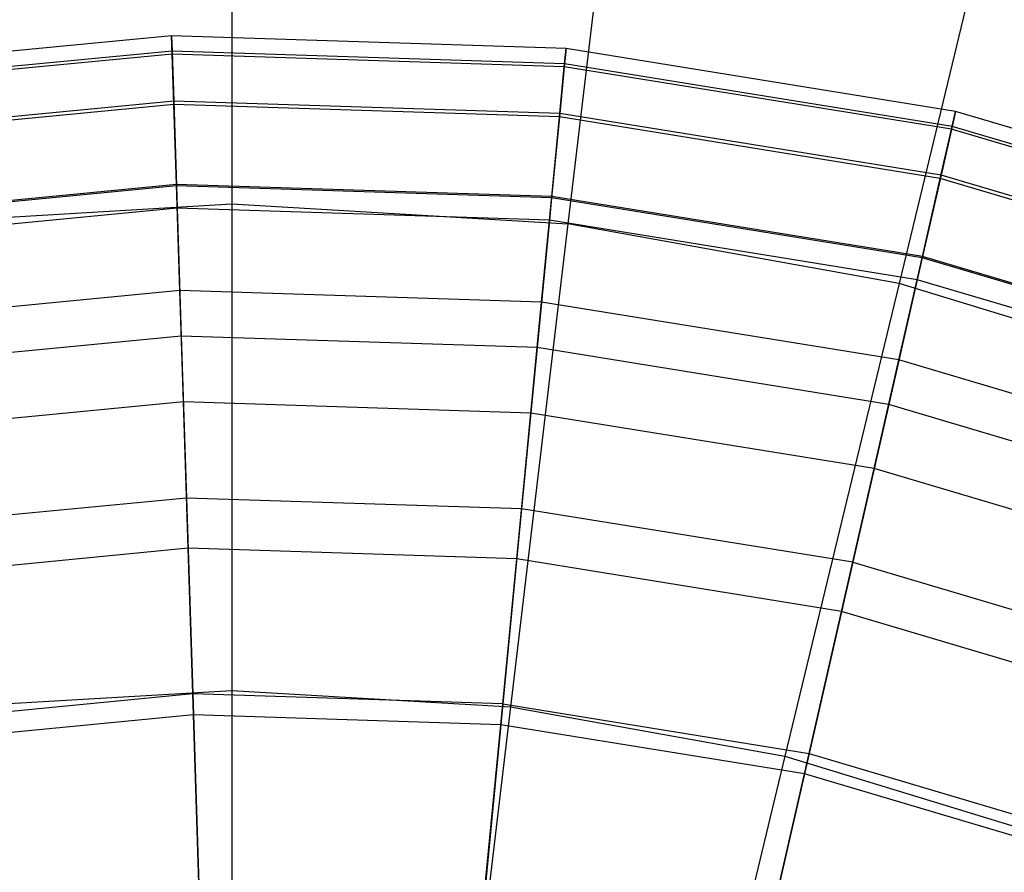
# Model space of a CAD drawing. Extents: x -6 to 6.5, y 0.1 to 12.5.
# Tile 35 of 44: x 0.168 to 0.739, y 6.772 to 7.266. Entities that reach past the tile are written whole.
import ezdxf

# ---------------------------------------------------------------- set-up
doc = ezdxf.new("R2010")
doc.units = 0
doc.header["$LTSCALE"] = 2.54
doc.layers.get('0').update_dxf_attribs({"color": 13, "linetype": 'CONTINUOUS'})

# ---------------------------------------------------------------- blocks, each defined once
blk = doc.blocks.new('GRUPUJ_1')
at = {"color": 0}
for p, q in [((6.25, 7.35347, 17.52803), (6.25, 7.09822, 17.67508)), ((6.25, 7.35347, 17.52803), (6.25, 7.09822, 17.67508)), ((6.47513, 7.34011, 17.52803), (6.44494, 7.08665, 17.67508)), ((6.47513, 7.34011, 17.52803), (6.44494, 7.08665, 17.67508)), ((6.6971, 7.30022, 17.52803), (6.63714, 7.05211, 17.67508)), ((6.6971, 7.30022, 17.52803), (6.63714, 7.05211, 17.67508)), ((6.21501, 7.19579, 10.48697), (5.9871, 7.1738, 10.48697)), ((6.21501, 7.19579, 10.48697), (5.9871, 7.1738, 10.48697)), ((6.21535, 7.18512, 10.13694), (6.21501, 7.19579, 10.48697)), ((6.44386, 7.18845, 10.48697), (6.21501, 7.19579, 10.48697)), ((6.44386, 7.18845, 10.48697), (6.21501, 7.19579, 10.48697)), ((6.21501, 7.19579, 10.48697), (6.2153, 7.18685, 10.84739)), ((6.21535, 7.18512, 10.13694), (6.21501, 7.19579, 10.48697)), ((6.21501, 7.19579, 10.48697), (6.2153, 7.18685, 10.84739)), ((6.44284, 7.17782, 10.13694), (6.44386, 7.18845, 10.48697)), ((6.44284, 7.17782, 10.13694), (6.44386, 7.18845, 10.48697)), ((6.44386, 7.18845, 10.48697), (6.443, 7.17955, 10.84739)), ((6.44386, 7.18845, 10.48697), (6.443, 7.17955, 10.84739)), ((6.6699, 7.15191, 10.48697), (6.44386, 7.18845, 10.48697)), ((6.6699, 7.15191, 10.48697), (6.44386, 7.18845, 10.48697)), ((6.2153, 7.18685, 10.84739), (5.98852, 7.16497, 10.84739)), ((6.2153, 7.18685, 10.84739), (5.98852, 7.16497, 10.84739)), ((6.21535, 7.18512, 10.13694), (5.9888, 7.16326, 10.13694)), ((6.21535, 7.18512, 10.13694), (5.9888, 7.16326, 10.13694)), ((6.443, 7.17955, 10.84739), (6.2153, 7.18685, 10.84739)), ((6.2153, 7.18685, 10.84739), (6.21623, 7.15784, 11.21394)), ((6.443, 7.17955, 10.84739), (6.2153, 7.18685, 10.84739)), ((6.2153, 7.18685, 10.84739), (6.21623, 7.15784, 11.21394)), ((6.44284, 7.17782, 10.13694), (6.21535, 7.18512, 10.13694)), ((6.21629, 7.15582, 9.80253), (6.21535, 7.18512, 10.13694)), ((6.44284, 7.17782, 10.13694), (6.21535, 7.18512, 10.13694)), ((6.21629, 7.15582, 9.80253), (6.21535, 7.18512, 10.13694)), ((6.44002, 7.14864, 9.80253), (6.44284, 7.17782, 10.13694)), ((6.44002, 7.14864, 9.80253), (6.44284, 7.17782, 10.13694)), ((6.443, 7.17955, 10.84739), (6.44022, 7.15065, 11.21394)), ((6.443, 7.17955, 10.84739), (6.44022, 7.15065, 11.21394)), ((6.66752, 7.1415, 10.13694), (6.44284, 7.17782, 10.13694)), ((6.66752, 7.1415, 10.13694), (6.44284, 7.17782, 10.13694)), ((6.66791, 7.14318, 10.84739), (6.443, 7.17955, 10.84739)), ((6.66791, 7.14318, 10.84739), (6.443, 7.17955, 10.84739)), ((6.21623, 7.15784, 11.21394), (5.99316, 7.13632, 11.21394)), ((6.21623, 7.15784, 11.21394), (5.99316, 7.13632, 11.21394)), ((6.21629, 7.15582, 9.80253), (5.99348, 7.13432, 9.80253)), ((6.21629, 7.15582, 9.80253), (5.99348, 7.13432, 9.80253)), ((6.21623, 7.15784, 11.21394), (6.2178, 7.10865, 11.58385)), ((6.44022, 7.15065, 11.21394), (6.21623, 7.15784, 11.21394)), ((6.44022, 7.15065, 11.21394), (6.21623, 7.15784, 11.21394)), ((6.21623, 7.15784, 11.21394), (6.2178, 7.10865, 11.58385)), ((6.21778, 7.1095, 9.48918), (6.21629, 7.15582, 9.80253)), ((6.44002, 7.14864, 9.80253), (6.21629, 7.15582, 9.80253)), ((6.44002, 7.14864, 9.80253), (6.21629, 7.15582, 9.80253)), ((6.21778, 7.1095, 9.48918), (6.21629, 7.15582, 9.80253)), ((6.44022, 7.15065, 11.21394), (6.43549, 7.10167, 11.58385)), ((6.44022, 7.15065, 11.21394), (6.43549, 7.10167, 11.58385)), ((6.43557, 7.10252, 9.48918), (6.44002, 7.14864, 9.80253)), ((6.43557, 7.10252, 9.48918), (6.44002, 7.14864, 9.80253)), ((6.661, 7.11292, 9.80253), (6.44002, 7.14864, 9.80253)), ((6.661, 7.11292, 9.80253), (6.44002, 7.14864, 9.80253)), ((6.66145, 7.11489, 11.21394), (6.44022, 7.15065, 11.21394)), ((6.66145, 7.11489, 11.21394), (6.44022, 7.15065, 11.21394)), ((6.66752, 7.1415, 10.13694), (6.6699, 7.15191, 10.48697)), ((6.66752, 7.1415, 10.13694), (6.6699, 7.15191, 10.48697)), ((6.6699, 7.15191, 10.48697), (6.66791, 7.14318, 10.84739)), ((6.6699, 7.15191, 10.48697), (6.66791, 7.14318, 10.84739)), ((6.88941, 7.08676, 10.48697), (6.6699, 7.15191, 10.48697)), ((6.88941, 7.08676, 10.48697), (6.6699, 7.15191, 10.48697)), ((6.661, 7.11292, 9.80253), (6.66752, 7.1415, 10.13694)), ((6.661, 7.11292, 9.80253), (6.66752, 7.1415, 10.13694)), ((6.66791, 7.14318, 10.84739), (6.66145, 7.11489, 11.21394)), ((6.66791, 7.14318, 10.84739), (6.66145, 7.11489, 11.21394)), ((6.88572, 7.07674, 10.13694), (6.66752, 7.1415, 10.13694)), ((6.88572, 7.07674, 10.13694), (6.66752, 7.1415, 10.13694)), ((6.88632, 7.07836, 10.84739), (6.66791, 7.14318, 10.84739)), ((6.88632, 7.07836, 10.84739), (6.66791, 7.14318, 10.84739)), ((6.66145, 7.11489, 11.21394), (6.6505, 7.06691, 11.58385)), ((6.66145, 7.11489, 11.21394), (6.6505, 7.06691, 11.58385)), ((6.65069, 7.06774, 9.48918), (6.661, 7.11292, 9.80253)), ((6.65069, 7.06774, 9.48918), (6.661, 7.11292, 9.80253)), ((6.87559, 7.04923, 9.80253), (6.661, 7.11292, 9.80253)), ((6.87559, 7.04923, 9.80253), (6.661, 7.11292, 9.80253)), ((6.87629, 7.05112, 11.21394), (6.66145, 7.11489, 11.21394)), ((6.87629, 7.05112, 11.21394), (6.66145, 7.11489, 11.21394)), ((6.21778, 7.1095, 9.48918), (6.00088, 7.08858, 9.48918)), ((6.21778, 7.1095, 9.48918), (6.00088, 7.08858, 9.48918)), ((6.2178, 7.10865, 11.58385), (6.00101, 7.08774, 11.58385)), ((6.2178, 7.10865, 11.58385), (6.00101, 7.08774, 11.58385)), ((6.43557, 7.10252, 9.48918), (6.21778, 7.1095, 9.48918)), ((6.21975, 7.04803, 9.20059), (6.21778, 7.1095, 9.48918)), ((6.43557, 7.10252, 9.48918), (6.21778, 7.1095, 9.48918)), ((6.21975, 7.04803, 9.20059), (6.21778, 7.1095, 9.48918)), ((6.2178, 7.10865, 11.58385), (6.21822, 7.09567, 11.66234)), ((6.43549, 7.10167, 11.58385), (6.2178, 7.10865, 11.58385)), ((6.2178, 7.10865, 11.58385), (6.21822, 7.09567, 11.66234)), ((6.43549, 7.10167, 11.58385), (6.2178, 7.10865, 11.58385)), ((6.42967, 7.0413, 9.20059), (6.43557, 7.10252, 9.48918)), ((6.42967, 7.0413, 9.20059), (6.43557, 7.10252, 9.48918)), ((6.43549, 7.10167, 11.58385), (6.43424, 7.08875, 11.66234)), ((6.43549, 7.10167, 11.58385), (6.43424, 7.08875, 11.66234)), ((6.6505, 7.06691, 11.58385), (6.43549, 7.10167, 11.58385)), ((6.6505, 7.06691, 11.58385), (6.43549, 7.10167, 11.58385)), ((6.65069, 7.06774, 9.48918), (6.43557, 7.10252, 9.48918)), ((6.65069, 7.06774, 9.48918), (6.43557, 7.10252, 9.48918)), ((6.21822, 7.09567, 11.66234), (6.00308, 7.07492, 11.66234)), ((6.21822, 7.09567, 11.66234), (6.00308, 7.07492, 11.66234)), ((6.05506, 7.08665, 17.67508), (6.25, 7.09822, 17.67508)), ((6.05506, 7.08665, 17.67508), (6.25, 7.09822, 17.67508)), ((6.43424, 7.08875, 11.66234), (6.21822, 7.09567, 11.66234)), ((6.21822, 7.09567, 11.66234), (6.2206, 7.02148, 12.03717)), ((6.21822, 7.09567, 11.66234), (6.2206, 7.02148, 12.03717)), ((6.43424, 7.08875, 11.66234), (6.21822, 7.09567, 11.66234)), ((6.25, 7.09822, 17.67508), (6.44494, 7.08665, 17.67508)), ((6.25, 7.09822, 17.67508), (6.44494, 7.08665, 17.67508)), ((6.25, 7.09822, 17.67508), (6.25, 6.81609, 17.80599)), ((6.25, 7.09822, 17.67508), (6.25, 6.81609, 17.80599)), ((6.44494, 7.08665, 17.67508), (6.41157, 6.8065, 17.80599)), ((6.44494, 7.08665, 17.67508), (6.41157, 6.8065, 17.80599)), ((6.43424, 7.08875, 11.66234), (6.42712, 7.01485, 12.03717)), ((6.43424, 7.08875, 11.66234), (6.42712, 7.01485, 12.03717)), ((6.64761, 7.05425, 11.66234), (6.43424, 7.08875, 11.66234)), ((6.64761, 7.05425, 11.66234), (6.43424, 7.08875, 11.66234)), ((6.63714, 7.05211, 17.67508), (6.44494, 7.08665, 17.67508)), ((6.63714, 7.05211, 17.67508), (6.44494, 7.08665, 17.67508)), ((6.637, 7.00778, 9.20059), (6.65069, 7.06774, 9.48918)), ((6.637, 7.00778, 9.20059), (6.65069, 7.06774, 9.48918)), ((6.85959, 7.00574, 9.48918), (6.65069, 7.06774, 9.48918)), ((6.85959, 7.00574, 9.48918), (6.65069, 7.06774, 9.48918)), ((6.6505, 7.06691, 11.58385), (6.64761, 7.05425, 11.66234)), ((6.6505, 7.06691, 11.58385), (6.64761, 7.05425, 11.66234)), ((6.8593, 7.00494, 11.58385), (6.6505, 7.06691, 11.58385)), ((6.8593, 7.00494, 11.58385), (6.6505, 7.06691, 11.58385)), ((6.63714, 7.05211, 17.67508), (6.57087, 6.77787, 17.80599)), ((6.63714, 7.05211, 17.67508), (6.57087, 6.77787, 17.80599)), ((6.64761, 7.05425, 11.66234), (6.63109, 6.98188, 12.03717)), ((6.64761, 7.05425, 11.66234), (6.63109, 6.98188, 12.03717)), ((6.82391, 6.99508, 17.67508), (6.63714, 7.05211, 17.67508)), ((6.82391, 6.99508, 17.67508), (6.63714, 7.05211, 17.67508)), ((6.85481, 6.99275, 11.66234), (6.64761, 7.05425, 11.66234)), ((6.85481, 6.99275, 11.66234), (6.64761, 7.05425, 11.66234)), ((6.21975, 7.04803, 9.20059), (6.01069, 7.02787, 9.20059)), ((6.21975, 7.04803, 9.20059), (6.01069, 7.02787, 9.20059)), ((6.22182, 6.98334, 8.97032), (6.21975, 7.04803, 9.20059)), ((6.42967, 7.0413, 9.20059), (6.21975, 7.04803, 9.20059)), ((6.42967, 7.0413, 9.20059), (6.21975, 7.04803, 9.20059)), ((6.22182, 6.98334, 8.97032), (6.21975, 7.04803, 9.20059)), ((6.42345, 6.97688, 8.97032), (6.42967, 7.0413, 9.20059)), ((6.42345, 6.97688, 8.97032), (6.42967, 7.0413, 9.20059)), ((6.637, 7.00778, 9.20059), (6.42967, 7.0413, 9.20059)), ((6.637, 7.00778, 9.20059), (6.42967, 7.0413, 9.20059)), ((6.2206, 7.02148, 12.03717), (6.01493, 7.00164, 12.03717)), ((6.2206, 7.02148, 12.03717), (6.01493, 7.00164, 12.03717)), ((6.42712, 7.01485, 12.03717), (6.2206, 7.02148, 12.03717)), ((6.42712, 7.01485, 12.03717), (6.2206, 7.02148, 12.03717)), ((6.2206, 7.02148, 12.03717), (6.22361, 6.92765, 12.41018)), ((6.2206, 7.02148, 12.03717), (6.22361, 6.92765, 12.41018)), ((6.42712, 7.01485, 12.03717), (6.4181, 6.92141, 12.41018)), ((6.42712, 7.01485, 12.03717), (6.4181, 6.92141, 12.41018)), ((6.63109, 6.98188, 12.03717), (6.42712, 7.01485, 12.03717)), ((6.63109, 6.98188, 12.03717), (6.42712, 7.01485, 12.03717)), ((6.6226, 6.94468, 8.97032), (6.637, 7.00778, 9.20059)), ((6.6226, 6.94468, 8.97032), (6.637, 7.00778, 9.20059)), ((6.83835, 6.94802, 9.20059), (6.637, 7.00778, 9.20059)), ((6.83835, 6.94802, 9.20059), (6.637, 7.00778, 9.20059)), ((6.22182, 6.98334, 8.97032), (6.02102, 6.96397, 8.97032)), ((6.22182, 6.98334, 8.97032), (6.02102, 6.96397, 8.97032)), ((6.42345, 6.97688, 8.97032), (6.22182, 6.98334, 8.97032)), ((6.22454, 6.89847, 8.73334), (6.22182, 6.98334, 8.97032)), ((6.42345, 6.97688, 8.97032), (6.22182, 6.98334, 8.97032)), ((6.22454, 6.89847, 8.73334), (6.22182, 6.98334, 8.97032)), ((6.63109, 6.98188, 12.03717), (6.6102, 6.89035, 12.41018)), ((6.63109, 6.98188, 12.03717), (6.6102, 6.89035, 12.41018)), ((6.82917, 6.92309, 12.03717), (6.63109, 6.98188, 12.03717)), ((6.82917, 6.92309, 12.03717), (6.63109, 6.98188, 12.03717)), ((6.4153, 6.89235, 8.73334), (6.42345, 6.97688, 8.97032)), ((6.4153, 6.89235, 8.73334), (6.42345, 6.97688, 8.97032)), ((6.6226, 6.94468, 8.97032), (6.42345, 6.97688, 8.97032)), ((6.6226, 6.94468, 8.97032), (6.42345, 6.97688, 8.97032)), ((6.6037, 6.86189, 8.73334), (6.6226, 6.94468, 8.97032)), ((6.6037, 6.86189, 8.73334), (6.6226, 6.94468, 8.97032)), ((6.816, 6.88728, 8.97032), (6.6226, 6.94468, 8.97032)), ((6.816, 6.88728, 8.97032), (6.6226, 6.94468, 8.97032)), ((6.22361, 6.92765, 12.41018), (6.02991, 6.90896, 12.41018)), ((6.22361, 6.92765, 12.41018), (6.02991, 6.90896, 12.41018)), ((6.22361, 6.92765, 12.41018), (6.22725, 6.81401, 12.78226)), ((6.4181, 6.92141, 12.41018), (6.22361, 6.92765, 12.41018)), ((6.4181, 6.92141, 12.41018), (6.22361, 6.92765, 12.41018)), ((6.22361, 6.92765, 12.41018), (6.22725, 6.81401, 12.78226)), ((6.4181, 6.92141, 12.41018), (6.40718, 6.80824, 12.78226)), ((6.4181, 6.92141, 12.41018), (6.40718, 6.80824, 12.78226)), ((6.6102, 6.89035, 12.41018), (6.4181, 6.92141, 12.41018)), ((6.6102, 6.89035, 12.41018), (6.4181, 6.92141, 12.41018)), ((6.22454, 6.89847, 8.73334), (6.03457, 6.88014, 8.73334)), ((6.22454, 6.89847, 8.73334), (6.03457, 6.88014, 8.73334)), ((6.4153, 6.89235, 8.73334), (6.22454, 6.89847, 8.73334)), ((6.22764, 6.80182, 8.52105), (6.22454, 6.89847, 8.73334)), ((6.4153, 6.89235, 8.73334), (6.22454, 6.89847, 8.73334)), ((6.22764, 6.80182, 8.52105), (6.22454, 6.89847, 8.73334)), ((6.40601, 6.7961, 8.52105), (6.4153, 6.89235, 8.73334)), ((6.40601, 6.7961, 8.52105), (6.4153, 6.89235, 8.73334)), ((6.6037, 6.86189, 8.73334), (6.4153, 6.89235, 8.73334)), ((6.6037, 6.86189, 8.73334), (6.4153, 6.89235, 8.73334)), ((6.6102, 6.89035, 12.41018), (6.5849, 6.77951, 12.78226)), ((6.6102, 6.89035, 12.41018), (6.5849, 6.77951, 12.78226)), ((6.6102, 6.89035, 12.41018), (6.79675, 6.83498, 12.41018)), ((6.6102, 6.89035, 12.41018), (6.79675, 6.83498, 12.41018)), ((6.58219, 6.76762, 8.52105), (6.6037, 6.86189, 8.73334)), ((6.58219, 6.76762, 8.52105), (6.6037, 6.86189, 8.73334)), ((6.78667, 6.80759, 8.73334), (6.6037, 6.86189, 8.73334)), ((6.78667, 6.80759, 8.73334), (6.6037, 6.86189, 8.73334)), ((6.08843, 6.8065, 17.80599), (6.25, 6.81609, 17.80599)), ((6.08843, 6.8065, 17.80599), (6.25, 6.81609, 17.80599)), ((6.25, 6.81609, 17.80599), (6.25, 6.51104, 17.91761)), ((6.25, 6.81609, 17.80599), (6.25, 6.51104, 17.91761)), ((6.25, 6.81609, 17.80599), (6.41157, 6.8065, 17.80599)), ((6.25, 6.81609, 17.80599), (6.41157, 6.8065, 17.80599)), ((6.22725, 6.81401, 12.78226), (6.04806, 6.79673, 12.78226)), ((6.22725, 6.81401, 12.78226), (6.04806, 6.79673, 12.78226)), ((6.22725, 6.81401, 12.78226), (6.2315, 6.6817, 13.14917)), ((6.22725, 6.81401, 12.78226), (6.2315, 6.6817, 13.14917)), ((6.40718, 6.80824, 12.78226), (6.22725, 6.81401, 12.78226)), ((6.40718, 6.80824, 12.78226), (6.22725, 6.81401, 12.78226)), ((6.41157, 6.8065, 17.80599), (6.37549, 6.50359, 17.91761)), ((6.41157, 6.8065, 17.80599), (6.37549, 6.50359, 17.91761)), ((6.40718, 6.80824, 12.78226), (6.39447, 6.67648, 13.14917)), ((6.40718, 6.80824, 12.78226), (6.39447, 6.67648, 13.14917)), ((6.40718, 6.80824, 12.78226), (6.5849, 6.77951, 12.78226)), ((6.40718, 6.80824, 12.78226), (6.5849, 6.77951, 12.78226)), ((6.41157, 6.8065, 17.80599), (6.57087, 6.77787, 17.80599)), ((6.41157, 6.8065, 17.80599), (6.57087, 6.77787, 17.80599)), ((6.22764, 6.80182, 8.52105), (6.05001, 6.78468, 8.52105)), ((6.22764, 6.80182, 8.52105), (6.05001, 6.78468, 8.52105)), ((6.23077, 6.70427, 8.34908), (6.22764, 6.80182, 8.52105)), ((6.40601, 6.7961, 8.52105), (6.22764, 6.80182, 8.52105)), ((6.40601, 6.7961, 8.52105), (6.22764, 6.80182, 8.52105)), ((6.23077, 6.70427, 8.34908), (6.22764, 6.80182, 8.52105)), ((6.39664, 6.69895, 8.34908), (6.40601, 6.7961, 8.52105)), ((6.39664, 6.69895, 8.34908), (6.40601, 6.7961, 8.52105)), ((6.58219, 6.76762, 8.52105), (6.40601, 6.7961, 8.52105)), ((6.58219, 6.76762, 8.52105), (6.40601, 6.7961, 8.52105)), ((6.57087, 6.77787, 17.80599), (6.49922, 6.48136, 17.91761)), ((6.57087, 6.77787, 17.80599), (6.49922, 6.48136, 17.91761)), ((6.5849, 6.77951, 12.78226), (6.55544, 6.65045, 13.14917)), ((6.5849, 6.77951, 12.78226), (6.55544, 6.65045, 13.14917)), ((6.57087, 6.77787, 17.80599), (6.72567, 6.73059, 17.80599)), ((6.57087, 6.77787, 17.80599), (6.72567, 6.73059, 17.80599)), ((6.5849, 6.77951, 12.78226), (6.75748, 6.72829, 12.78226)), ((6.5849, 6.77951, 12.78226), (6.75748, 6.72829, 12.78226)), ((6.56047, 6.67247, 8.34908), (6.58219, 6.76762, 8.52105)), ((6.56047, 6.67247, 8.34908), (6.58219, 6.76762, 8.52105)), ((6.75327, 6.71684, 8.52105), (6.58219, 6.76762, 8.52105)), ((6.75327, 6.71684, 8.52105), (6.58219, 6.76762, 8.52105))]:
    blk.add_line(p, q, dxfattribs=at)

msp = doc.modelspace()

# ---------------------------------------------------------------- block references
at = {"color": 0}
msp.add_blockref('GRUPUJ_1', (-5.95897, 0.06113, 0.25011), dxfattribs=at)

doc.saveas('drawing.dxf')
